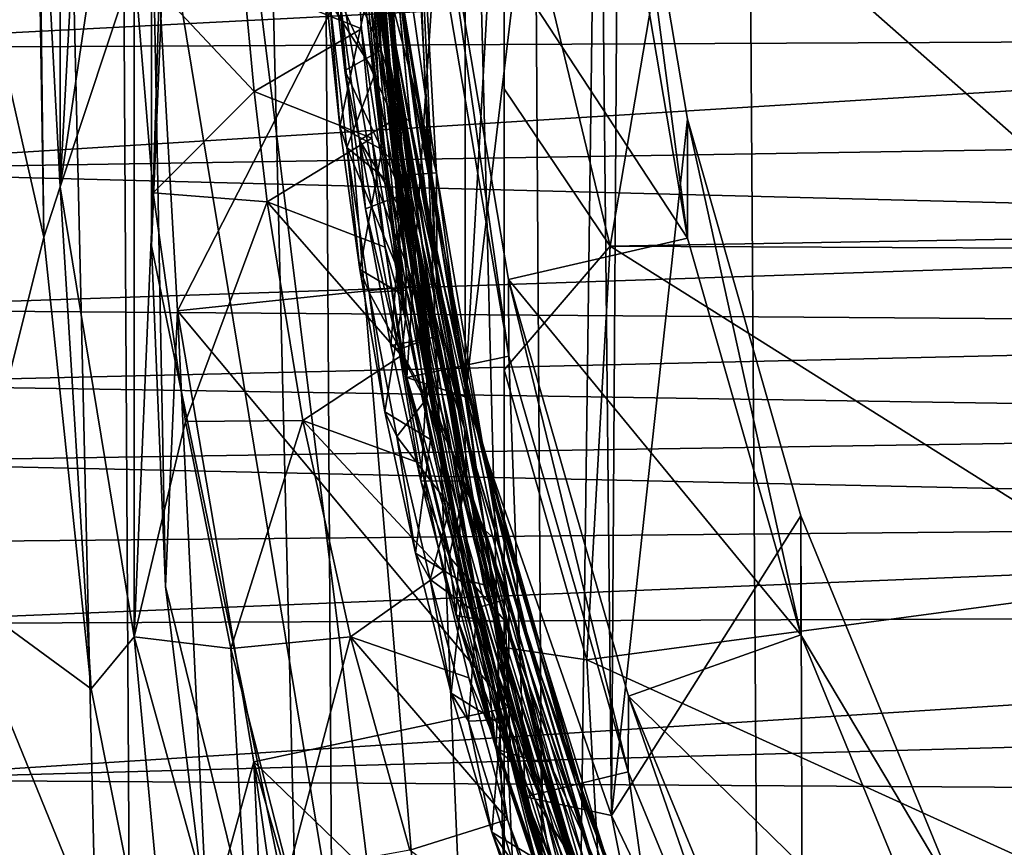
# Model space of a CAD drawing. Header units: metres. Extents: x -22 to 22, y 0 to 204.
# Tile 30 of 256: x -12.29 to -9.61, y 14.7 to 16.95. Entities that reach past the tile are written whole.
import ezdxf

# ---------------------------------------------------------------- set-up
doc = ezdxf.new("R2010")
doc.units = ezdxf.units.M
doc.layers.add('solid_002_SW0002', color=7, linetype='CONTINUOUS')
doc.layers.add('solid_002_SW0002_01', color=7, linetype='CONTINUOUS')

msp = doc.modelspace()

# ---------------------------------------------------------------- linework, layer by layer
at = {"layer": 'solid_002_SW0002'}
for points in [[(-10.401688, 38.78968, 222.258194), (-0.000125, 39.062069, 222.530045), (-0.000125, 6.009099, 222.530045)], [(-11.593178, 38.765461, 222.078735), (-11.028264, 38.776508, 222.20459), (-10.836877, 9.175645, 222.208344)], [(-11.028264, 38.776508, 222.20459), (-10.452005, 38.787876, 222.256866), (-10.836877, 9.175645, 222.208344)], [(-10.836877, 9.175645, 222.208344), (-10.452005, 38.787876, 222.256866), (-10.250982, 9.179632, 222.262131)], [(-10.452005, 38.787876, 222.256866), (-10.401688, 38.78968, 222.258194), (-0.000125, 6.009099, 222.530045)], [(-10.250982, 9.179632, 222.262131), (-10.452005, 38.787876, 222.256866), (-0.000125, 6.009099, 222.530045)], [(-12.651756, 38.744747, 221.615738), (-12.137403, 38.754784, 221.881348), (-11.963854, 9.167933, 221.874542)], [(-12.137403, 38.754784, 221.881348), (-11.593178, 38.765461, 222.078735), (-11.41131, 9.171721, 222.0784)], [(-12.137403, 38.754784, 221.881348), (-11.41131, 9.171721, 222.0784), (-11.963854, 9.167933, 221.874542)], [(-11.593178, 38.765461, 222.078735), (-10.836877, 9.175645, 222.208344), (-11.41131, 9.171721, 222.0784)], [(-12.651756, 38.744747, 221.615738), (-11.963854, 9.167933, 221.874542), (-12.485042, 9.164347, 221.600281)], [(15.431576, 33.648762, 223.952362), (-15.431306, 33.548271, 223.951843), (-15.319921, 9.159238, 223.824142)], [(-11.08076, 15.923288, 212.870407), (-11.08076, 21.867188, 211.27774), (-10.682909, 23.006771, 210.972397)], [(-10.724776, 18.902628, 212.072098), (-11.08076, 15.923288, 212.870407), (-10.682909, 23.006771, 210.972397)], [(-11.08076, 15.923288, 212.870407), (-11.348357, 17.098928, 212.555389), (-11.08076, 21.867188, 211.27774)], [(-11.321935, 19.888004, 201.196793), (-10.975, 20.720514, 200.766357), (-10.975, 11.660645, 203.193939)], [(-10.975, 20.720514, 200.766357), (-10.975, 15.240688, 198.435104), (-10.975, 14.493211, 198.652267)], [(-10.975, 15.996587, 198.249435), (-10.975, 15.240688, 198.435104), (-10.975, 20.720514, 200.766357)], [(-10.975, 20.720514, 200.766357), (-10.975, 14.493211, 198.652267), (-10.975, 13.75349, 198.899261)], [(-10.975, 20.720514, 200.766357), (-10.975, 13.75349, 198.899261), (-10.975, 13.022653, 199.176178)], [(-10.975, 20.720514, 200.766357), (-10.975, 13.022653, 199.176178), (-10.975, 12.297325, 199.482758)], [(-10.975, 20.720514, 200.766357), (-10.975, 12.297325, 199.482758), (-10.975, 11.574135, 199.818771)], [(-10.975, 20.720514, 200.766357), (-10.975, 11.574135, 199.818771), (-10.975, 10.854206, 200.184265)], [(-10.975, 11.660645, 203.193939), (-10.975, 20.720514, 200.766357), (-10.975, 10.854206, 200.184265)], [(-10.975, 16.760691, 198.093475), (-10.975, 15.996587, 198.249435), (-10.975, 20.720514, 200.766357)], [(-10.975, 17.53207, 197.96788), (-10.975, 16.760691, 198.093475), (-10.975, 20.720514, 200.766357)], [(-11.981887, 20.191265, 207.068054), (-12.182952, 16.49444, 208.058624), (-12.182952, 18.966663, 207.396194)], [(-11.999673, 17.730553, 207.727402), (-12.182952, 16.49444, 208.058624), (-11.981887, 20.191265, 207.068054)], [(-11.321935, 19.888004, 201.196793), (-10.975, 11.660645, 203.193939), (-11.591063, 19.030857, 201.587326)], [(-11.591063, 19.030857, 201.587326), (-10.975, 11.660645, 203.193939), (-11.78234, 18.148762, 201.938019)], [(-12.182952, 18.966663, 207.396194), (-12.182952, 16.49444, 208.058624), (-12.249666, 17.730553, 207.727402)], [(-10.724776, 18.902628, 212.072098), (-10.682909, 14.783706, 213.175751), (-11.08076, 15.923288, 212.870407)], [(-10.724776, 18.902628, 212.072098), (-10.663385, 17.787247, 212.370956), (-10.682909, 14.783706, 213.175751)], [(-11.935, 16.334032, 202.515518), (-11.935, 17.407028, 206.520004), (-11.864346, 18.657478, 206.184937)], [(-11.897001, 17.249922, 202.247391), (-11.935, 16.334032, 202.515518), (-11.864346, 18.657478, 206.184937)], [(-11.78234, 18.148762, 201.938019), (-10.975, 11.660645, 203.193939), (-11.897001, 17.249922, 202.247391)], [(-11.330503, 17.981066, 207.673218), (-11.296588, 16.855129, 207.990814), (-11.34059, 17.393494, 207.874313)], [(-11.330503, 17.981066, 207.673218), (-11.321736, 17.31056, 207.83165), (-11.296588, 16.855129, 207.990814)], [(-11.333333, 17.970272, 208.720367), (-11.270085, 16.842997, 209.038437), (-11.332285, 17.457832, 208.900284)], [(-11.333333, 17.970272, 208.720367), (-11.313531, 17.394352, 208.846878), (-11.270085, 16.842997, 209.038437)], [(-11.329249, 17.959461, 209.767532), (-11.236246, 16.830042, 210.086365), (-11.320286, 17.521969, 209.926331)], [(-11.329249, 17.959461, 209.767532), (-11.265322, 17.081245, 209.980133), (-11.236246, 16.830042, 210.086365)], [(-11.263408, 16.767689, 208.993103), (-11.332973, 17.889238, 208.67662), (-11.342317, 17.677549, 208.700912)], [(-11.313531, 17.394352, 208.846878), (-11.332973, 17.889238, 208.67662), (-11.263408, 16.767689, 208.993103)], [(-11.361032, 17.830458, 209.671555), (-11.352821, 17.261221, 209.809753), (-11.309384, 16.866379, 209.921234)], [(-11.25758, 16.699247, 209.990906), (-11.361032, 17.830458, 209.671555), (-11.309384, 16.866379, 209.921234)], [(-11.337538, 17.797871, 209.71109), (-11.361032, 17.830458, 209.671555), (-11.25758, 16.699247, 209.990906)], [(-11.22969, 16.668058, 210.030106), (-11.337538, 17.797871, 209.71109), (-11.25758, 16.699247, 209.990906)], [(-11.273564, 17.118565, 209.938217), (-11.337538, 17.797871, 209.71109), (-11.22969, 16.668058, 210.030106)], [(-10.663385, 17.787247, 212.370956), (-10.47634, 16.678118, 212.668152), (-10.682909, 14.783706, 213.175751)], [(-10.663391, 17.463808, 211.163528), (-10.47633, 16.354565, 211.460754), (-10.663385, 17.787247, 212.370956)], [(-10.47633, 16.354565, 211.460754), (-10.47634, 16.678118, 212.668152), (-10.663385, 17.787247, 212.370956)], [(-12.249666, 17.730553, 207.727402), (-12.228069, 16.357515, 205.434052), (-12.24197, 17.566835, 205.402939)], [(-12.249666, 17.730553, 207.727402), (-12.182952, 16.49444, 208.058624), (-12.228069, 16.357515, 205.434052)], [(-11.999673, 17.730553, 207.727402), (-11.982195, 17.101856, 207.895859), (-12.182952, 16.49444, 208.058624)], [(-11.15921, 16.532488, 207.944901), (-11.313054, 17.122026, 207.849686), (-11.33, 17.72036, 207.689377)], [(-11.225, 17.70467, 207.630814), (-11.15921, 16.532488, 207.944901), (-11.33, 17.72036, 207.689377)], [(-11.364738, 17.688643, 208.66745), (-11.352045, 16.991919, 208.841553), (-11.308088, 16.595713, 208.95343)], [(-11.274364, 16.558573, 208.986389), (-11.364738, 17.688643, 208.66745), (-11.308088, 16.595713, 208.95343)], [(-11.342317, 17.677549, 208.700912), (-11.364738, 17.688643, 208.66745), (-11.274364, 16.558573, 208.986389)], [(-11.158552, 16.230989, 206.835114), (-11.15921, 16.532488, 207.944901), (-11.225, 17.70467, 207.630814)], [(-11.158552, 16.230989, 206.835114), (-11.225, 17.70467, 207.630814), (-11.225, 17.407028, 206.520004)], [(-11.249952, 16.54912, 209.01944), (-11.342317, 17.677549, 208.700912), (-11.274364, 16.558573, 208.986389)], [(-11.263408, 16.767689, 208.993103), (-11.342317, 17.677549, 208.700912), (-11.249952, 16.54912, 209.01944)], [(-12.228069, 16.357515, 205.434052), (-12.46825, 15.398987, 205.58873), (-12.502475, 17.570368, 205.532761)], [(-12.24197, 17.566835, 205.402939), (-12.228069, 16.357515, 205.434052), (-12.502475, 17.570368, 205.532761)], [(-10.686364, 16.333336, 198.007843), (-10.975, 16.760691, 198.093475), (-10.975, 17.53207, 197.96788)], [(-10.686364, 16.333336, 198.007843), (-10.975, 17.53207, 197.96788), (-10.498822, 17.438145, 197.711807)], [(-11.236246, 16.830042, 210.086365), (-11.177578, 16.387854, 210.246826), (-11.320286, 17.521969, 209.926331)], [(-11.320286, 17.521969, 209.926331), (-11.177578, 16.387854, 210.246826), (-11.2889, 16.980078, 210.109619)], [(-11.270085, 16.842997, 209.038437), (-11.211564, 16.325846, 209.220001), (-11.332285, 17.457832, 208.900284)], [(-11.332285, 17.457832, 208.900284), (-11.211564, 16.325846, 209.220001), (-11.331177, 17.126177, 209.024155)], [(-11.158552, 17.395678, 211.181778), (-10.47633, 16.354565, 211.460754), (-10.663391, 17.463808, 211.163528)], [(-9.273857, 16.357317, 198.001419), (-10.686364, 16.333336, 198.007843), (-10.498822, 17.438145, 197.711807)], [(-9.130515, 17.152439, 197.788376), (-9.273857, 16.357317, 198.001419), (-10.498822, 17.438145, 197.711807)], [(-11.897001, 15.406784, 202.741257), (-11.935, 17.407028, 206.520004), (-11.935, 16.334032, 202.515518)], [(-11.864346, 16.156582, 206.855057), (-11.225, 17.407028, 206.520004), (-11.935, 17.407028, 206.520004)], [(-11.864346, 16.156582, 206.855057), (-11.935, 17.407028, 206.520004), (-11.897001, 15.406784, 202.741257)], [(-11.158552, 16.230989, 206.835114), (-11.225, 17.407028, 206.520004), (-11.864346, 16.156582, 206.855057)], [(-11.34059, 17.393494, 207.874313), (-11.241658, 16.263548, 208.193298), (-11.357431, 17.27088, 207.939194)], [(-11.296588, 16.855129, 207.990814), (-11.241658, 16.263548, 208.193298), (-11.34059, 17.393494, 207.874313)], [(-11.263717, 16.806488, 209.012817), (-11.313531, 17.394352, 208.846878), (-11.263408, 16.767689, 208.993103)], [(-11.270085, 16.842997, 209.038437), (-11.313531, 17.394352, 208.846878), (-11.263717, 16.806488, 209.012817)], [(-11.158552, 17.395678, 211.181778), (-11.15921, 17.192476, 210.408005), (-10.962587, 16.033934, 210.718445)], [(-11.158552, 17.395678, 211.181778), (-10.962587, 16.033934, 210.718445), (-10.962724, 16.242052, 211.490891)], [(-11.158552, 17.395678, 211.181778), (-10.962724, 16.242052, 211.490891), (-10.47633, 16.354565, 211.460754)], [(-11.321736, 17.31056, 207.83165), (-11.313054, 17.122026, 207.849686), (-11.262265, 16.525465, 208.009537)], [(-11.215562, 16.181034, 208.150635), (-11.321736, 17.31056, 207.83165), (-11.262265, 16.525465, 208.009537)], [(-11.296588, 16.855129, 207.990814), (-11.321736, 17.31056, 207.83165), (-11.215562, 16.181034, 208.150635)], [(-11.451966, 17.190111, 209.767273), (-11.309384, 16.866379, 209.921234), (-11.352821, 17.261221, 209.809753)], [(-11.357431, 17.27088, 207.939194), (-11.243363, 16.133846, 208.260254), (-11.38253, 17.223276, 207.974854)], [(-11.241658, 16.263548, 208.193298), (-11.243363, 16.133846, 208.260254), (-11.357431, 17.27088, 207.939194)], [(-11.897001, 17.249922, 202.247391), (-10.975, 11.660645, 203.193939), (-11.935, 16.334032, 202.515518)], [(-11.363178, 16.924576, 208.059128), (-11.683047, 17.054184, 208.209976), (-11.38253, 17.223276, 207.974854)], [(-11.243363, 16.133846, 208.260254), (-11.363178, 16.924576, 208.059128), (-11.38253, 17.223276, 207.974854)], [(-11.451966, 17.190111, 209.767273), (-11.408957, 16.810705, 209.874405), (-11.309384, 16.866379, 209.921234)], [(-11.421807, 17.003706, 210.187424), (-11.408957, 16.810705, 209.874405), (-11.451966, 17.190111, 209.767273)], [(-11.434847, 17.142809, 210.256943), (-11.240124, 15.97543, 210.569748), (-11.15921, 17.192476, 210.408005)], [(-11.240124, 15.97543, 210.569748), (-10.962587, 16.033934, 210.718445), (-11.15921, 17.192476, 210.408005)], [(-13.155352, 17.159176, 216.667755), (-13.129798, 16.872171, 216.911011), (-7.667252, 17.154552, 216.86554)], [(-13.129798, 16.872171, 216.911011), (-7.284687, 16.898781, 217.081909), (-7.667252, 17.154552, 216.86554)], [(-11.434847, 17.142809, 210.256943), (-11.348357, 17.098928, 212.555389), (-11.240124, 15.97543, 210.569748)], [(-11.331177, 17.126177, 209.024155), (-11.171496, 15.984825, 209.346802), (-11.356091, 17.099401, 209.053955)], [(-11.211564, 16.325846, 209.220001), (-11.171496, 15.984825, 209.346802), (-11.331177, 17.126177, 209.024155)], [(-11.15921, 16.532488, 207.944901), (-11.262265, 16.525465, 208.009537), (-11.313054, 17.122026, 207.849686)], [(-11.982195, 17.101856, 207.895859), (-11.981887, 15.26984, 208.386749), (-12.182952, 16.49444, 208.058624)], [(-11.982195, 17.101856, 207.895859), (-11.929712, 16.478127, 208.062988), (-11.981887, 15.26984, 208.386749)], [(-11.65546, 16.753389, 208.293243), (-11.929712, 16.478127, 208.062988), (-11.982195, 17.101856, 207.895859)], [(-11.683047, 17.054184, 208.209976), (-11.65546, 16.753389, 208.293243), (-11.982195, 17.101856, 207.895859)], [(-11.326129, 16.803848, 209.137436), (-11.449635, 16.997358, 209.14502), (-11.356091, 17.099401, 209.053955)], [(-11.171496, 15.984825, 209.346802), (-11.326129, 16.803848, 209.137436), (-11.356091, 17.099401, 209.053955)], [(-11.240124, 15.97543, 210.569748), (-11.348357, 17.098928, 212.555389), (-11.08076, 15.923288, 212.870407)], [(-11.089222, 15.987141, 210.258331), (-11.273564, 17.118565, 209.938217), (-11.22969, 16.668058, 210.030106)], [(-11.265322, 17.081245, 209.980133), (-11.273564, 17.118565, 209.938217), (-11.089222, 15.987141, 210.258331)], [(-11.236246, 16.830042, 210.086365), (-11.265322, 17.081245, 209.980133), (-11.070944, 15.927488, 210.305756)], [(-11.070944, 15.927488, 210.305756), (-11.265322, 17.081245, 209.980133), (-11.089222, 15.987141, 210.258331)], [(-11.363178, 16.924576, 208.059128), (-11.65546, 16.753389, 208.293243), (-11.683047, 17.054184, 208.209976)], [(-11.422547, 16.65814, 208.873291), (-11.462621, 17.048891, 208.762955), (-11.449635, 16.997358, 209.14502)], [(-11.352045, 16.991919, 208.841553), (-11.462621, 17.048891, 208.762955), (-11.422547, 16.65814, 208.873291)], [(-11.422547, 16.65814, 208.873291), (-11.449635, 16.997358, 209.14502), (-11.403478, 16.601105, 209.256958)], [(-11.326129, 16.803848, 209.137436), (-11.403478, 16.601105, 209.256958), (-11.449635, 16.997358, 209.14502)], [(-11.308088, 16.595713, 208.95343), (-11.352045, 16.991919, 208.841553), (-11.422547, 16.65814, 208.873291)], [(-11.368267, 16.621748, 210.295364), (-11.421807, 17.003706, 210.187424), (-11.274041, 16.676363, 210.217743)], [(-11.421807, 17.003706, 210.187424), (-11.315322, 16.973867, 210.133636), (-11.274041, 16.676363, 210.217743)], [(-11.368267, 16.621748, 210.295364), (-11.408957, 16.810705, 209.874405), (-11.421807, 17.003706, 210.187424)], [(-11.2889, 16.980078, 210.109619), (-11.082952, 15.835689, 210.433517), (-11.315322, 16.973867, 210.133636)], [(-11.082952, 15.835689, 210.433517), (-11.274041, 16.676363, 210.217743), (-11.315322, 16.973867, 210.133636)], [(-11.177578, 16.387854, 210.246826), (-11.082952, 15.835689, 210.433517), (-11.2889, 16.980078, 210.109619)], [(-11.33536, 16.626444, 208.143311), (-11.65546, 16.753389, 208.293243), (-11.363178, 16.924576, 208.059128)], [(-11.243363, 16.133846, 208.260254), (-11.33536, 16.626444, 208.143311), (-11.363178, 16.924576, 208.059128)], [(-13.129798, 16.872171, 216.911011), (-13.076277, 16.539892, 217.137512), (-7.284687, 16.898781, 217.081909)], [(-13.076277, 16.539892, 217.137512), (-6.939456, 16.638031, 217.265991), (-7.284687, 16.898781, 217.081909)], [(-11.408957, 16.810705, 209.874405), (-11.251157, 16.473701, 210.032257), (-11.309384, 16.866379, 209.921234)], [(-11.25758, 16.699247, 209.990906), (-11.309384, 16.866379, 209.921234), (-11.251157, 16.473701, 210.032257)], [(-11.296588, 16.855129, 207.990814), (-11.138147, 15.719588, 208.311859), (-11.241658, 16.263548, 208.193298)], [(-11.296588, 16.855129, 207.990814), (-11.215562, 16.181034, 208.150635), (-11.138147, 15.719588, 208.311859)], [(-11.270085, 16.842997, 209.038437), (-11.080736, 15.705148, 209.360413), (-11.211564, 16.325846, 209.220001)], [(-11.270085, 16.842997, 209.038437), (-11.263717, 16.806488, 209.012817), (-11.180556, 16.220623, 209.178467)], [(-11.270085, 16.842997, 209.038437), (-11.180556, 16.220623, 209.178467), (-11.080736, 15.705148, 209.360413)], [(-11.236246, 16.830042, 210.086365), (-11.015757, 15.691049, 210.40892), (-11.177578, 16.387854, 210.246826)], [(-11.236246, 16.830042, 210.086365), (-11.070944, 15.927488, 210.305756), (-11.015757, 15.691049, 210.40892)], [(-11.408957, 16.810705, 209.874405), (-11.352587, 16.434183, 209.98082), (-11.251157, 16.473701, 210.032257)], [(-11.368267, 16.621748, 210.295364), (-11.352587, 16.434183, 209.98082), (-11.408957, 16.810705, 209.874405)], [(-11.287732, 16.508282, 209.220963), (-11.403478, 16.601105, 209.256958), (-11.326129, 16.803848, 209.137436)], [(-11.171496, 15.984825, 209.346802), (-11.287732, 16.508282, 209.220963), (-11.326129, 16.803848, 209.137436)], [(-11.180556, 16.220623, 209.178467), (-11.263717, 16.806488, 209.012817), (-11.263408, 16.767689, 208.993103)], [(-11.65546, 16.753389, 208.293243), (-11.619543, 16.453678, 208.376266), (-11.929712, 16.478127, 208.062988)], [(-11.33536, 16.626444, 208.143311), (-11.619543, 16.453678, 208.376266), (-11.65546, 16.753389, 208.293243)], [(-11.064475, 15.639, 209.343216), (-11.263408, 16.767689, 208.993103), (-11.249952, 16.54912, 209.01944)], [(-11.180556, 16.220623, 209.178467), (-11.263408, 16.767689, 208.993103), (-11.064475, 15.639, 209.343216)], [(-10.686364, 16.333336, 198.007843), (-10.975, 15.996587, 198.249435), (-10.975, 16.760691, 198.093475)], [(-11.25758, 16.699247, 209.990906), (-11.251157, 16.473701, 210.032257), (-11.178146, 16.082603, 210.14296)], [(-11.25758, 16.699247, 209.990906), (-11.178146, 16.082603, 210.14296), (-11.090425, 15.693806, 210.253143)], [(-11.026425, 15.559333, 210.313766), (-11.25758, 16.699247, 209.990906), (-11.090425, 15.693806, 210.253143)], [(-11.22969, 16.668058, 210.030106), (-11.25758, 16.699247, 209.990906), (-11.026425, 15.559333, 210.313766)], [(-11.368267, 16.621748, 210.295364), (-11.274041, 16.676363, 210.217743), (-11.224327, 16.380131, 210.301559)], [(-11.082952, 15.835689, 210.433517), (-11.224327, 16.380131, 210.301559), (-11.274041, 16.676363, 210.217743)], [(-10.994128, 15.530026, 210.352509), (-11.22969, 16.668058, 210.030106), (-11.026425, 15.559333, 210.313766)], [(-11.089222, 15.987141, 210.258331), (-11.22969, 16.668058, 210.030106), (-10.994128, 15.530026, 210.352509)], [(-10.47634, 16.678118, 212.668152), (-10.167274, 15.59875, 212.957367), (-10.682909, 14.783706, 213.175751)], [(-10.167239, 15.275127, 211.749985), (-10.167274, 15.59875, 212.957367), (-10.47634, 16.678118, 212.668152)], [(-10.47633, 16.354565, 211.460754), (-10.167239, 15.275127, 211.749985), (-10.47634, 16.678118, 212.668152)], [(-11.368094, 16.269003, 208.983276), (-11.422547, 16.65814, 208.873291), (-11.403478, 16.601105, 209.256958)], [(-11.308088, 16.595713, 208.95343), (-11.422547, 16.65814, 208.873291), (-11.368094, 16.269003, 208.983276)], [(-13.076277, 16.539892, 217.137512), (-6.625855, 16.374645, 217.420822), (-6.939456, 16.638031, 217.265991)], [(-11.299217, 16.330042, 208.227066), (-11.619543, 16.453678, 208.376266), (-11.33536, 16.626444, 208.143311)], [(-11.261917, 16.051802, 210.456635), (-11.368267, 16.621748, 210.295364), (-11.166342, 16.085958, 210.384842)], [(-11.368267, 16.621748, 210.295364), (-11.224327, 16.380131, 210.301559), (-11.166342, 16.085958, 210.384842)], [(-11.261917, 16.051802, 210.456635), (-11.352587, 16.434183, 209.98082), (-11.368267, 16.621748, 210.295364)], [(-11.243363, 16.133846, 208.260254), (-11.299217, 16.330042, 208.227066), (-11.33536, 16.626444, 208.143311)], [(-11.368094, 16.269003, 208.983276), (-11.403478, 16.601105, 209.256958), (-11.342522, 16.206736, 209.368454)], [(-11.240884, 16.213118, 209.304459), (-11.342522, 16.206736, 209.368454), (-11.403478, 16.601105, 209.256958)], [(-11.240884, 16.213118, 209.304459), (-11.403478, 16.601105, 209.256958), (-11.287732, 16.508282, 209.220963)], [(-11.248965, 16.200026, 209.065292), (-11.308088, 16.595713, 208.95343), (-11.368094, 16.269003, 208.983276)], [(-11.274364, 16.558573, 208.986389), (-11.308088, 16.595713, 208.95343), (-11.248965, 16.200026, 209.065292)], [(-13.076277, 16.539892, 217.137512), (-12.991698, 16.16016, 217.338211), (-6.625855, 16.374645, 217.420822)], [(-11.274364, 16.558573, 208.986389), (-11.248965, 16.200026, 209.065292), (-11.175035, 15.806974, 209.176544)], [(-11.274364, 16.558573, 208.986389), (-11.175035, 15.806974, 209.176544), (-11.086596, 15.417766, 209.28685)], [(-11.05682, 15.418736, 209.309113), (-11.274364, 16.558573, 208.986389), (-11.086596, 15.417766, 209.28685)], [(-11.249952, 16.54912, 209.01944), (-11.274364, 16.558573, 208.986389), (-11.05682, 15.418736, 209.309113)], [(-11.15921, 16.532488, 207.944901), (-10.962587, 15.373946, 208.255325), (-11.262265, 16.525465, 208.009537)], [(-11.030488, 15.411082, 209.341705), (-11.249952, 16.54912, 209.01944), (-11.05682, 15.418736, 209.309113)], [(-11.064475, 15.639, 209.343216), (-11.249952, 16.54912, 209.01944), (-11.030488, 15.411082, 209.341705)], [(-10.962722, 15.077359, 207.144226), (-10.962587, 15.373946, 208.255325), (-11.15921, 16.532488, 207.944901)], [(-10.962722, 15.077359, 207.144226), (-11.15921, 16.532488, 207.944901), (-11.158552, 16.230989, 206.835114)], [(-11.171496, 15.984825, 209.346802), (-11.240884, 16.213118, 209.304459), (-11.287732, 16.508282, 209.220963)], [(-11.215562, 16.181034, 208.150635), (-11.262265, 16.525465, 208.009537), (-11.177782, 15.932462, 208.168442)], [(-10.962587, 15.373946, 208.255325), (-11.177782, 15.932462, 208.168442), (-11.262265, 16.525465, 208.009537)], [(-12.182952, 16.49444, 208.058624), (-12.099079, 15.127979, 205.421097), (-12.228069, 16.357515, 205.434052)], [(-12.182952, 16.49444, 208.058624), (-11.981887, 15.26984, 208.386749), (-12.099079, 15.127979, 205.421097)], [(-11.929712, 16.478127, 208.062988), (-11.841748, 15.85605, 208.229675), (-11.981887, 15.26984, 208.386749)], [(-11.619543, 16.453678, 208.376266), (-11.841748, 15.85605, 208.229675), (-11.929712, 16.478127, 208.062988)], [(-11.619543, 16.453678, 208.376266), (-11.522911, 15.85837, 208.541229), (-11.841748, 15.85605, 208.229675)], [(-11.254767, 16.035067, 208.310486), (-11.522911, 15.85837, 208.541229), (-11.619543, 16.453678, 208.376266)], [(-11.254767, 16.035067, 208.310486), (-11.619543, 16.453678, 208.376266), (-11.299217, 16.330042, 208.227066)], [(-11.352587, 16.434183, 209.98082), (-11.283389, 16.062637, 210.085938), (-11.251157, 16.473701, 210.032257)], [(-11.283389, 16.062637, 210.085938), (-11.178146, 16.082603, 210.14296), (-11.251157, 16.473701, 210.032257)], [(-11.261917, 16.051802, 210.456635), (-11.283389, 16.062637, 210.085938), (-11.352587, 16.434183, 209.98082)], [(-12.991698, 16.16016, 217.338211), (-6.342927, 16.111771, 217.548401), (-6.625855, 16.374645, 217.420822)], [(-11.082952, 15.835689, 210.433517), (-11.166342, 16.085958, 210.384842), (-11.224327, 16.380131, 210.301559)], [(-11.015757, 15.691049, 210.40892), (-10.905793, 15.250443, 210.569336), (-11.177578, 16.387854, 210.246826)], [(-11.177578, 16.387854, 210.246826), (-10.905793, 15.250443, 210.569336), (-11.082952, 15.835689, 210.433517)], [(-12.228069, 16.357515, 205.434052), (-12.099079, 15.127979, 205.421097), (-12.46825, 15.398987, 205.58873)], [(-10.962724, 16.242052, 211.490891), (-10.167239, 15.275127, 211.749985), (-10.47633, 16.354565, 211.460754)], [(-9.152008, 16.325781, 198.009872), (-10.686364, 16.333336, 198.007843), (-9.273857, 16.357317, 198.001419)], [(-11.897001, 15.406784, 202.741257), (-11.935, 16.334032, 202.515518), (-10.975, 11.660645, 203.193939)], [(-11.243363, 16.133846, 208.260254), (-11.254767, 16.035067, 208.310486), (-11.299217, 16.330042, 208.227066)], [(-11.080736, 15.705148, 209.360413), (-10.962456, 15.18719, 209.542694), (-11.211564, 16.325846, 209.220001)], [(-11.211564, 16.325846, 209.220001), (-10.962456, 15.18719, 209.542694), (-11.171496, 15.984825, 209.346802)], [(-10.686364, 16.333336, 198.007843), (-10.75, 15.207067, 198.309631), (-10.975, 15.996587, 198.249435)], [(-9.222451, 15.410993, 198.25499), (-10.75, 15.207067, 198.309631), (-10.686364, 16.333336, 198.007843)], [(-9.152008, 16.325781, 198.009872), (-9.222451, 15.410993, 198.25499), (-10.686364, 16.333336, 198.007843)], [(-11.29933, 15.881979, 209.092743), (-11.368094, 16.269003, 208.983276), (-11.342522, 16.206736, 209.368454)], [(-11.248965, 16.200026, 209.065292), (-11.368094, 16.269003, 208.983276), (-11.29933, 15.881979, 209.092743)], [(-11.241658, 16.263548, 208.193298), (-11.015144, 15.124497, 208.515915), (-11.243363, 16.133846, 208.260254)], [(-11.138147, 15.719588, 208.311859), (-11.015144, 15.124497, 208.515915), (-11.241658, 16.263548, 208.193298)], [(-10.962724, 16.242052, 211.490891), (-10.962587, 16.033934, 210.718445), (-10.637401, 14.90261, 211.021576)], [(-10.962724, 16.242052, 211.490891), (-10.637401, 14.90261, 211.021576), (-10.636883, 15.108688, 211.794586)], [(-10.962724, 16.242052, 211.490891), (-10.636883, 15.108688, 211.794586), (-10.167239, 15.275127, 211.749985)], [(-10.962722, 15.077359, 207.144226), (-11.158552, 16.230989, 206.835114), (-11.864346, 16.156582, 206.855057)], [(-11.185596, 15.918777, 209.387772), (-11.342522, 16.206736, 209.368454), (-11.240884, 16.213118, 209.304459)], [(-11.171496, 15.984825, 209.346802), (-11.185596, 15.918777, 209.387772), (-11.240884, 16.213118, 209.304459)], [(-11.080736, 15.705148, 209.360413), (-11.180556, 16.220623, 209.178467), (-11.064475, 15.639, 209.343216)], [(-11.29933, 15.881979, 209.092743), (-11.342522, 16.206736, 209.368454), (-11.266846, 15.814762, 209.47937)], [(-11.185596, 15.918777, 209.387772), (-11.266846, 15.814762, 209.47937), (-11.342522, 16.206736, 209.368454)], [(-11.175035, 15.806974, 209.176544), (-11.248965, 16.200026, 209.065292), (-11.29933, 15.881979, 209.092743)], [(-12.991698, 16.16016, 217.338211), (-12.949763, 15.957421, 217.423279), (-6.342927, 16.111771, 217.548401)], [(-11.215562, 16.181034, 208.150635), (-11.177782, 15.932462, 208.168442), (-11.059854, 15.344785, 208.325897)], [(-10.988166, 15.068824, 208.465576), (-11.215562, 16.181034, 208.150635), (-11.059854, 15.344785, 208.325897)], [(-11.138147, 15.719588, 208.311859), (-11.215562, 16.181034, 208.150635), (-10.988166, 15.068824, 208.465576)], [(-11.864346, 16.156582, 206.855057), (-11.897001, 15.406784, 202.741257), (-11.78234, 14.473678, 202.922745)], [(-11.656124, 14.929971, 207.183731), (-11.864346, 16.156582, 206.855057), (-11.78234, 14.473678, 202.922745)], [(-10.962722, 15.077359, 207.144226), (-11.864346, 16.156582, 206.855057), (-11.656124, 14.929971, 207.183731)], [(-11.243363, 16.133846, 208.260254), (-11.000106, 14.989204, 208.584549), (-11.254767, 16.035067, 208.310486)], [(-11.015144, 15.124497, 208.515915), (-11.000106, 14.989204, 208.584549), (-11.243363, 16.133846, 208.260254)], [(-12.949763, 15.957421, 217.423279), (-6.087671, 15.85004, 217.651566), (-6.342927, 16.111771, 217.548401)], [(-11.283389, 16.062637, 210.085938), (-11.201333, 15.694717, 210.19014), (-11.178146, 16.082603, 210.14296)], [(-11.261917, 16.051802, 210.456635), (-11.166342, 16.085958, 210.384842), (-11.07625, 15.696983, 210.495087)], [(-11.201333, 15.694717, 210.19014), (-11.090425, 15.693806, 210.253143), (-11.178146, 16.082603, 210.14296)], [(-11.082952, 15.835689, 210.433517), (-11.07625, 15.696983, 210.495087), (-11.166342, 16.085958, 210.384842)], [(-11.261917, 16.051802, 210.456635), (-11.201333, 15.694717, 210.19014), (-11.283389, 16.062637, 210.085938)], [(-11.124767, 15.488169, 210.616333), (-11.261917, 16.051802, 210.456635), (-11.07625, 15.696983, 210.495087)], [(-11.124767, 15.488169, 210.616333), (-11.201333, 15.694717, 210.19014), (-11.261917, 16.051802, 210.456635)], [(-11.201995, 15.741334, 208.393616), (-11.522911, 15.85837, 208.541229), (-11.254767, 16.035067, 208.310486)], [(-11.000106, 14.989204, 208.584549), (-11.201995, 15.741334, 208.393616), (-11.254767, 16.035067, 208.310486)], [(-11.240124, 15.97543, 210.569748), (-10.918039, 14.83466, 210.875412), (-10.962587, 16.033934, 210.718445)], [(-10.918039, 14.83466, 210.875412), (-10.637401, 14.90261, 211.021576), (-10.962587, 16.033934, 210.718445)], [(-10.975, 15.996587, 198.249435), (-10.75, 15.207067, 198.309631), (-10.975, 15.240688, 198.435104)], [(-11.240124, 15.97543, 210.569748), (-11.08076, 15.923288, 212.870407), (-10.918039, 14.83466, 210.875412)], [(-11.171496, 15.984825, 209.346802), (-10.881243, 14.843117, 209.670624), (-11.185596, 15.918777, 209.387772)], [(-10.962456, 15.18719, 209.542694), (-10.881243, 14.843117, 209.670624), (-11.171496, 15.984825, 209.346802)], [(-10.776081, 14.860413, 210.578171), (-11.089222, 15.987141, 210.258331), (-10.994128, 15.530026, 210.352509)], [(-11.070944, 15.927488, 210.305756), (-11.089222, 15.987141, 210.258331), (-10.776081, 14.860413, 210.578171)], [(-12.949763, 15.957421, 217.423279), (-12.907487, 15.745014, 217.497574), (-6.087671, 15.85004, 217.651566)], [(-11.121909, 15.625684, 209.47081), (-11.266846, 15.814762, 209.47937), (-11.185596, 15.918777, 209.387772)], [(-10.881243, 14.843117, 209.670624), (-11.121909, 15.625684, 209.47081), (-11.185596, 15.918777, 209.387772)], [(-10.962587, 15.373946, 208.255325), (-11.059854, 15.344785, 208.325897), (-11.177782, 15.932462, 208.168442)], [(-10.918039, 14.83466, 210.875412), (-11.08076, 15.923288, 212.870407), (-10.682909, 14.783706, 213.175751)], [(-11.015757, 15.691049, 210.40892), (-11.070944, 15.927488, 210.305756), (-10.750257, 14.802601, 210.62529)], [(-10.750257, 14.802601, 210.62529), (-11.070944, 15.927488, 210.305756), (-10.776081, 14.860413, 210.578171)], [(-11.216341, 15.497565, 209.201584), (-11.29933, 15.881979, 209.092743), (-11.266846, 15.814762, 209.47937)], [(-11.175035, 15.806974, 209.176544), (-11.29933, 15.881979, 209.092743), (-11.216341, 15.497565, 209.201584)], [(-12.907487, 15.745014, 217.497574), (-5.860171, 15.591246, 217.732117), (-6.087671, 15.85004, 217.651566)], [(-11.841748, 15.85605, 208.229675), (-11.718992, 15.237952, 208.395294), (-11.981887, 15.26984, 208.386749)], [(-11.522911, 15.85837, 208.541229), (-11.718992, 15.237952, 208.395294), (-11.841748, 15.85605, 208.229675)], [(-11.522911, 15.85837, 208.541229), (-11.393593, 15.269985, 208.704437), (-11.718992, 15.237952, 208.395294)], [(-11.140921, 15.448989, 208.47641), (-11.393593, 15.269985, 208.704437), (-11.522911, 15.85837, 208.541229)], [(-11.140921, 15.448989, 208.47641), (-11.522911, 15.85837, 208.541229), (-11.201995, 15.741334, 208.393616)], [(-10.905793, 15.250443, 210.569336), (-10.745565, 14.700171, 210.755951), (-11.082952, 15.835689, 210.433517)], [(-11.082952, 15.835689, 210.433517), (-10.745565, 14.700171, 210.755951), (-11.07625, 15.696983, 210.495087)], [(-11.216341, 15.497565, 209.201584), (-11.266846, 15.814762, 209.47937), (-11.176546, 15.425692, 209.589569)], [(-11.121909, 15.625684, 209.47081), (-11.176546, 15.425692, 209.589569), (-11.266846, 15.814762, 209.47937)], [(-11.086596, 15.417766, 209.28685), (-11.175035, 15.806974, 209.176544), (-11.216341, 15.497565, 209.201584)], [(-12.907487, 15.745014, 217.497574), (-12.865854, 15.525385, 217.559402), (-5.860171, 15.591246, 217.732117)], [(-11.000106, 14.989204, 208.584549), (-11.140921, 15.448989, 208.47641), (-11.201995, 15.741334, 208.393616)], [(-11.138147, 15.719588, 208.311859), (-10.850063, 14.583584, 208.634125), (-11.015144, 15.124497, 208.515915)], [(-11.138147, 15.719588, 208.311859), (-10.988166, 15.068824, 208.465576), (-10.850063, 14.583584, 208.634125)], [(-11.080736, 15.705148, 209.360413), (-10.761102, 14.572927, 209.681839), (-10.962456, 15.18719, 209.542694)], [(-11.080736, 15.705148, 209.360413), (-11.064475, 15.639, 209.343216), (-10.761102, 14.572927, 209.681839)], [(-11.201333, 15.694717, 210.19014), (-11.10582, 15.327907, 210.294128), (-11.090425, 15.693806, 210.253143)], [(-11.124767, 15.488169, 210.616333), (-11.10582, 15.327907, 210.294128), (-11.201333, 15.694717, 210.19014)], [(-11.124767, 15.488169, 210.616333), (-11.07625, 15.696983, 210.495087), (-10.971629, 15.311788, 210.60437)], [(-11.10582, 15.327907, 210.294128), (-10.988012, 15.308013, 210.362595), (-11.090425, 15.693806, 210.253143)], [(-11.026425, 15.559333, 210.313766), (-11.090425, 15.693806, 210.253143), (-10.988012, 15.308013, 210.362595)], [(-10.745565, 14.700171, 210.755951), (-10.971629, 15.311788, 210.60437), (-11.07625, 15.696983, 210.495087)], [(-11.015757, 15.691049, 210.40892), (-10.664589, 14.563943, 210.729156), (-10.905793, 15.250443, 210.569336)], [(-11.015757, 15.691049, 210.40892), (-10.750257, 14.802601, 210.62529), (-10.664589, 14.563943, 210.729156)], [(-11.049894, 15.334255, 209.553436), (-11.176546, 15.425692, 209.589569), (-11.121909, 15.625684, 209.47081)], [(-10.881243, 14.843117, 209.670624), (-11.049894, 15.334255, 209.553436), (-11.121909, 15.625684, 209.47081)], [(-10.7452, 14.510435, 209.632965), (-11.064475, 15.639, 209.343216), (-11.030488, 15.411082, 209.341705)], [(-10.736424, 14.50278, 209.665848), (-11.064475, 15.639, 209.343216), (-10.7452, 14.510435, 209.632965)], [(-10.761102, 14.572927, 209.681839), (-11.064475, 15.639, 209.343216), (-10.736424, 14.50278, 209.665848)], [(-10.167274, 15.59875, 212.957367), (-10.160933, 13.693228, 213.467941), (-10.682909, 14.783706, 213.175751)], [(-10.167274, 15.59875, 212.957367), (-9.738293, 14.554923, 213.237061), (-10.160933, 13.693228, 213.467941)], [(-10.167239, 15.275127, 211.749985), (-9.738293, 14.554923, 213.237061), (-10.167274, 15.59875, 212.957367)], [(-12.865854, 15.525385, 217.559402), (-12.831218, 15.305265, 217.606735), (-5.860171, 15.591246, 217.732117)], [(-12.831218, 15.305265, 217.606735), (-5.659566, 15.335216, 217.79216), (-5.860171, 15.591246, 217.732117)], [(-11.026425, 15.559333, 210.313766), (-10.988012, 15.308013, 210.362595), (-10.870937, 14.925769, 210.471146)], [(-11.026425, 15.559333, 210.313766), (-10.870937, 14.925769, 210.471146), (-10.739463, 14.547834, 210.578598)], [(-10.664719, 14.433281, 210.633713), (-11.026425, 15.559333, 210.313766), (-10.739463, 14.547834, 210.578598)], [(-10.994128, 15.530026, 210.352509), (-11.026425, 15.559333, 210.313766), (-10.664719, 14.433281, 210.633713)], [(-10.628159, 14.406741, 210.671738), (-10.994128, 15.530026, 210.352509), (-10.664719, 14.433281, 210.633713)], [(-10.776081, 14.860413, 210.578171), (-10.994128, 15.530026, 210.352509), (-10.628159, 14.406741, 210.671738)], [(-11.119234, 15.116258, 209.309647), (-11.216341, 15.497565, 209.201584), (-11.176546, 15.425692, 209.589569)], [(-11.086596, 15.417766, 209.28685), (-11.216341, 15.497565, 209.201584), (-11.119234, 15.116258, 209.309647)], [(-10.957241, 14.932473, 210.774002), (-11.124767, 15.488169, 210.616333), (-10.971629, 15.311788, 210.60437)], [(-10.957241, 14.932473, 210.774002), (-11.10582, 15.327907, 210.294128), (-11.124767, 15.488169, 210.616333)], [(-11.071558, 15.158173, 208.558853), (-11.393593, 15.269985, 208.704437), (-11.140921, 15.448989, 208.47641)], [(-11.000106, 14.989204, 208.584549), (-11.071558, 15.158173, 208.558853), (-11.140921, 15.448989, 208.47641)], [(-11.119234, 15.116258, 209.309647), (-11.176546, 15.425692, 209.589569), (-11.071742, 15.04003, 209.698898)], [(-11.049894, 15.334255, 209.553436), (-11.071742, 15.04003, 209.698898), (-11.176546, 15.425692, 209.589569)], [(-10.983715, 15.03264, 209.396133), (-11.086596, 15.417766, 209.28685), (-11.119234, 15.116258, 209.309647)], [(-11.05682, 15.418736, 209.309113), (-11.086596, 15.417766, 209.28685), (-10.983715, 15.03264, 209.396133)], [(-11.05682, 15.418736, 209.309113), (-10.983715, 15.03264, 209.396133), (-10.866441, 14.651776, 209.504303)], [(-10.708825, 14.290132, 209.629684), (-11.05682, 15.418736, 209.309113), (-10.866441, 14.651776, 209.504303)], [(-11.030488, 15.411082, 209.341705), (-11.05682, 15.418736, 209.309113), (-10.708825, 14.290132, 209.629684)], [(-10.680718, 14.284712, 209.661682), (-11.030488, 15.411082, 209.341705), (-10.708825, 14.290132, 209.629684)], [(-10.7452, 14.510435, 209.632965), (-11.030488, 15.411082, 209.341705), (-10.680718, 14.284712, 209.661682)], [(-9.222451, 15.410993, 198.25499), (-9.195814, 14.499745, 198.499161), (-10.75, 15.207067, 198.309631)], [(-11.851106, 13.886878, 205.362457), (-12.434635, 13.272949, 205.670441), (-12.46825, 15.398987, 205.58873)], [(-12.099079, 15.127979, 205.421097), (-11.851106, 13.886878, 205.362457), (-12.46825, 15.398987, 205.58873)], [(-11.78234, 14.473678, 202.922745), (-11.897001, 15.406784, 202.741257), (-10.975, 11.660645, 203.193939)], [(-10.962587, 15.373946, 208.255325), (-10.637401, 14.242621, 208.558472), (-11.059854, 15.344785, 208.325897)], [(-10.636879, 13.943993, 207.447922), (-10.962587, 15.373946, 208.255325), (-10.962722, 15.077359, 207.144226)], [(-10.636879, 13.943993, 207.447922), (-10.637401, 14.242621, 208.558472), (-10.962587, 15.373946, 208.255325)], [(-12.831218, 15.305265, 217.606735), (-12.791554, 14.880811, 217.658386), (-5.659566, 15.335216, 217.79216)], [(-12.791554, 14.880811, 217.658386), (-5.487435, 15.082725, 217.833069), (-5.659566, 15.335216, 217.79216)], [(-11.10582, 15.327907, 210.294128), (-10.997155, 14.963912, 210.397415), (-10.988012, 15.308013, 210.362595)], [(-10.957241, 14.932473, 210.774002), (-10.997155, 14.963912, 210.397415), (-11.10582, 15.327907, 210.294128)], [(-10.969689, 15.045037, 209.635498), (-11.071742, 15.04003, 209.698898), (-11.049894, 15.334255, 209.553436)], [(-10.988166, 15.068824, 208.465576), (-11.059854, 15.344785, 208.325897), (-10.908832, 14.764202, 208.481476)], [(-10.637401, 14.242621, 208.558472), (-10.908832, 14.764202, 208.481476), (-11.059854, 15.344785, 208.325897)], [(-10.881243, 14.843117, 209.670624), (-10.969689, 15.045037, 209.635498), (-11.049894, 15.334255, 209.553436)], [(-10.997155, 14.963912, 210.397415), (-10.870937, 14.925769, 210.471146), (-10.988012, 15.308013, 210.362595)], [(-10.957241, 14.932473, 210.774002), (-10.971629, 15.311788, 210.60437), (-10.852547, 14.930545, 210.712646)], [(-10.745565, 14.700171, 210.755951), (-10.852547, 14.930545, 210.712646), (-10.971629, 15.311788, 210.60437)], [(-10.636883, 15.108688, 211.794586), (-9.738237, 14.231287, 212.029678), (-10.167239, 15.275127, 211.749985)], [(-10.167239, 15.275127, 211.749985), (-9.738237, 14.231287, 212.029678), (-9.738293, 14.554923, 213.237061)], [(-11.981887, 15.26984, 208.386749), (-11.851106, 13.886878, 205.362457), (-12.099079, 15.127979, 205.421097)], [(-11.981887, 15.26984, 208.386749), (-11.650752, 14.07543, 208.706787), (-11.851106, 13.886878, 205.362457)], [(-11.718992, 15.237952, 208.395294), (-11.650752, 14.07543, 208.706787), (-11.981887, 15.26984, 208.386749)], [(-11.393593, 15.269985, 208.704437), (-11.56249, 14.629239, 208.558395), (-11.718992, 15.237952, 208.395294)], [(-11.393593, 15.269985, 208.704437), (-11.231925, 14.689573, 208.865585), (-11.56249, 14.629239, 208.558395)], [(-10.966205, 14.773038, 208.668121), (-11.231925, 14.689573, 208.865585), (-11.393593, 15.269985, 208.704437)], [(-10.966205, 14.773038, 208.668121), (-11.393593, 15.269985, 208.704437), (-11.071558, 15.158173, 208.558853)], [(-10.664589, 14.563943, 210.729156), (-10.503443, 14.134168, 210.886871), (-10.905793, 15.250443, 210.569336)], [(-10.905793, 15.250443, 210.569336), (-10.503443, 14.134168, 210.886871), (-10.745565, 14.700171, 210.755951)], [(-11.718992, 15.237952, 208.395294), (-11.56249, 14.629239, 208.558395), (-11.650752, 14.07543, 208.706787)], [(-10.686364, 14.080794, 198.61142), (-10.975, 14.493211, 198.652267), (-10.975, 15.240688, 198.435104)], [(-10.75, 15.207067, 198.309631), (-10.686364, 14.080794, 198.61142), (-10.975, 15.240688, 198.435104)], [(-9.195814, 14.499745, 198.499161), (-10.686364, 14.080794, 198.61142), (-10.75, 15.207067, 198.309631)], [(-10.761102, 14.572927, 209.681839), (-10.582695, 14.065757, 209.861511), (-10.962456, 15.18719, 209.542694)], [(-10.962456, 15.18719, 209.542694), (-10.582695, 14.065757, 209.861511), (-10.881243, 14.843117, 209.670624)], [(-11.000106, 14.989204, 208.584549), (-10.966205, 14.773038, 208.668121), (-11.071558, 15.158173, 208.558853)], [(-11.008136, 14.738543, 209.416779), (-11.119234, 15.116258, 209.309647), (-11.071742, 15.04003, 209.698898)], [(-10.983715, 15.03264, 209.396133), (-11.119234, 15.116258, 209.309647), (-11.008136, 14.738543, 209.416779)], [(-10.850063, 14.583584, 208.634125), (-10.658053, 13.998475, 208.835861), (-11.015144, 15.124497, 208.515915)], [(-11.015144, 15.124497, 208.515915), (-10.658053, 13.998475, 208.835861), (-11.000106, 14.989204, 208.584549)], [(-10.636883, 15.108688, 211.794586), (-10.637401, 14.90261, 211.021576), (-10.187494, 13.81192, 211.313828)], [(-10.636883, 15.108688, 211.794586), (-10.187494, 13.81192, 211.313828), (-10.187614, 14.019805, 212.086349)], [(-10.636883, 15.108688, 211.794586), (-10.187614, 14.019805, 212.086349), (-9.738237, 14.231287, 212.029678)], [(-12.791554, 14.880811, 217.658386), (-5.344338, 14.833671, 217.85614), (-5.487435, 15.082725, 217.833069)], [(-10.636879, 13.943993, 207.447922), (-10.962722, 15.077359, 207.144226), (-11.656124, 14.929971, 207.183731)], [(-10.988166, 15.068824, 208.465576), (-10.908832, 14.764202, 208.481476), (-10.725168, 14.192461, 208.634674)], [(-10.642353, 13.986585, 208.773163), (-10.988166, 15.068824, 208.465576), (-10.725168, 14.192461, 208.634674)], [(-10.850063, 14.583584, 208.634125), (-10.988166, 15.068824, 208.465576), (-10.642353, 13.986585, 208.773163)], [(-10.969689, 15.045037, 209.635498), (-10.952569, 14.658283, 209.807251), (-11.071742, 15.04003, 209.698898)], [(-11.008136, 14.738543, 209.416779), (-11.071742, 15.04003, 209.698898), (-10.952569, 14.658283, 209.807251)], [(-10.866441, 14.651776, 209.504303), (-10.983715, 15.03264, 209.396133), (-11.008136, 14.738543, 209.416779)], [(-10.850217, 14.663443, 209.743881), (-10.952569, 14.658283, 209.807251), (-10.969689, 15.045037, 209.635498)], [(-10.881243, 14.843117, 209.670624), (-10.850217, 14.663443, 209.743881), (-10.969689, 15.045037, 209.635498)], [(-10.658053, 13.998475, 208.835861), (-10.625131, 13.860665, 208.905289), (-11.000106, 14.989204, 208.584549)], [(-11.000106, 14.989204, 208.584549), (-10.625131, 13.860665, 208.905289), (-10.966205, 14.773038, 208.668121)], [(-10.997155, 14.963912, 210.397415), (-10.87461, 14.600947, 210.500519), (-10.870937, 14.925769, 210.471146)], [(-10.957241, 14.932473, 210.774002), (-10.87461, 14.600947, 210.500519), (-10.997155, 14.963912, 210.397415)], [(-11.656124, 14.929971, 207.183731), (-11.78234, 14.473678, 202.922745), (-11.591063, 13.534418, 203.060089)], [(-11.656124, 14.929971, 207.183731), (-11.591063, 13.534418, 203.060089), (-11.321935, 12.596839, 203.150452)], [(-11.309661, 13.724906, 207.506622), (-11.656124, 14.929971, 207.183731), (-11.321935, 12.596839, 203.150452)], [(-10.636879, 13.943993, 207.447922), (-11.656124, 14.929971, 207.183731), (-11.309661, 13.724906, 207.506622)], [(-10.759083, 14.384329, 210.929825), (-10.957241, 14.932473, 210.774002), (-10.719038, 14.553425, 210.819885)], [(-10.957241, 14.932473, 210.774002), (-10.852547, 14.930545, 210.712646), (-10.719038, 14.553425, 210.819885)], [(-10.759083, 14.384329, 210.929825), (-10.87461, 14.600947, 210.500519), (-10.957241, 14.932473, 210.774002)], [(-10.87461, 14.600947, 210.500519), (-10.739463, 14.547834, 210.578598), (-10.870937, 14.925769, 210.471146)], [(-10.745565, 14.700171, 210.755951), (-10.719038, 14.553425, 210.819885), (-10.852547, 14.930545, 210.712646)], [(-10.918039, 14.83466, 210.875412), (-10.472242, 13.733421, 211.170486), (-10.637401, 14.90261, 211.021576)], [(-10.472242, 13.733421, 211.170486), (-10.187494, 13.81192, 211.313828), (-10.637401, 14.90261, 211.021576)], [(-12.791554, 14.880811, 217.658386), (-12.786017, 14.457668, 217.659592), (-5.344338, 14.833671, 217.85614)], [(-10.334174, 13.761315, 210.89119), (-10.776081, 14.860413, 210.578171), (-10.628159, 14.406741, 210.671738)], [(-10.750257, 14.802601, 210.62529), (-10.776081, 14.860413, 210.578171), (-10.334174, 13.761315, 210.89119)], [(-12.786017, 14.457668, 217.659592), (-5.234174, 14.590175, 217.862305), (-5.344338, 14.833671, 217.85614)], [(-10.918039, 14.83466, 210.875412), (-10.682909, 14.783706, 213.175751), (-10.472242, 13.733421, 211.170486)], [(-10.582695, 14.065757, 209.861511), (-10.459517, 13.725536, 209.988647), (-10.881243, 14.843117, 209.670624)], [(-10.881243, 14.843117, 209.670624), (-10.459517, 13.725536, 209.988647), (-10.850217, 14.663443, 209.743881)], [(-10.664589, 14.563943, 210.729156), (-10.750257, 14.802601, 210.62529), (-10.305305, 13.715322, 210.935028)], [(-10.305305, 13.715322, 210.935028), (-10.750257, 14.802601, 210.62529), (-10.334174, 13.761315, 210.89119)], [(-10.84616, 14.391202, 208.776581), (-11.231925, 14.689573, 208.865585), (-10.966205, 14.773038, 208.668121)], [(-10.625131, 13.860665, 208.905289), (-10.84616, 14.391202, 208.776581), (-10.966205, 14.773038, 208.668121)], [(-10.637401, 14.242621, 208.558472), (-10.725168, 14.192461, 208.634674), (-10.908832, 14.764202, 208.481476)], [(-10.472242, 13.733421, 211.170486), (-10.682909, 14.783706, 213.175751), (-10.160933, 13.693228, 213.467941)], [(-11.008136, 14.738543, 209.416779), (-10.952569, 14.658283, 209.807251), (-10.819182, 14.280953, 209.91449)], [(-10.815557, 14.179734, 209.575562), (-11.008136, 14.738543, 209.416779), (-10.819182, 14.280953, 209.91449)], [(-10.866441, 14.651776, 209.504303), (-11.008136, 14.738543, 209.416779), (-10.815557, 14.179734, 209.575562)], [(-10.503443, 14.134168, 210.886871), (-10.277533, 13.595984, 211.070557), (-10.745565, 14.700171, 210.755951)], [(-10.745565, 14.700171, 210.755951), (-10.277533, 13.595984, 211.070557), (-10.719038, 14.553425, 210.819885)]]:
    msp.add_3dface(points, dxfattribs=at)
at = {"layer": 'solid_002_SW0002_01'}
msp.add_3dface([(15.431576, 33.648762, 223.952362), (-15.319921, 9.159238, 223.824142), (15.31992, 9.159238, 223.824142)], dxfattribs=at)

doc.saveas('drawing.dxf')
